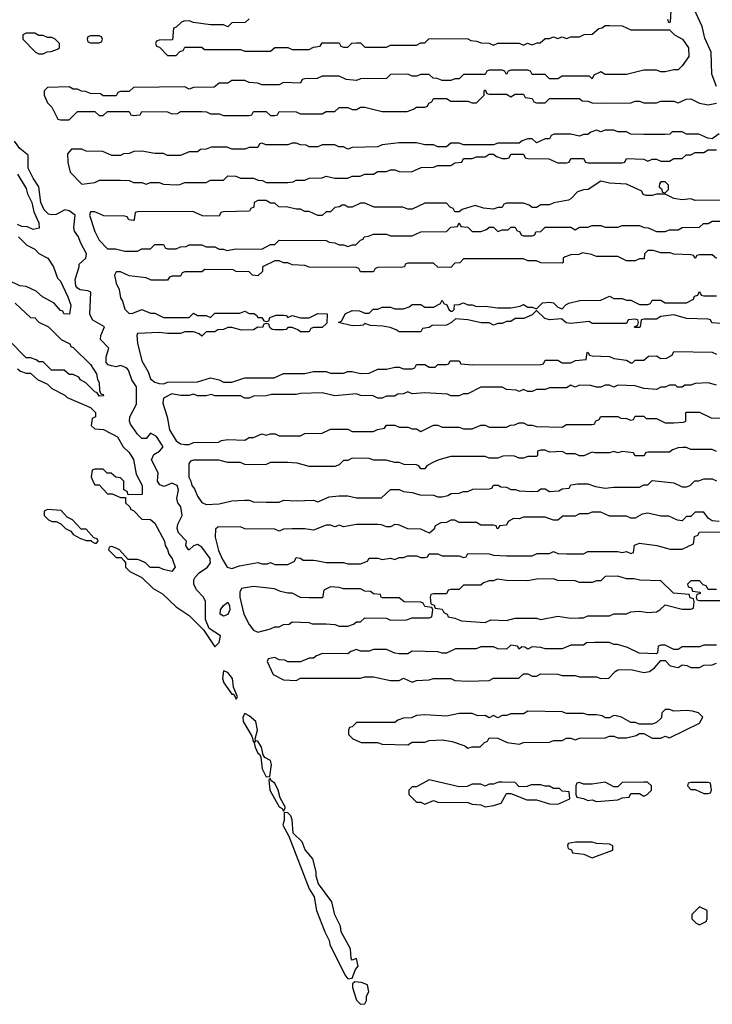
# Model space of a CAD drawing. Header units: inches. Extents: x 2769379 to 2883802, y 684208 to 828654.
# Tile 120 of 256: x 2790880 to 2794110, y 757932 to 762521. Entities that reach past the tile are written whole.
import ezdxf

# ---------------------------------------------------------------- set-up
doc = ezdxf.new("R2010")
doc.units = ezdxf.units.IN
doc.header["$MEASUREMENT"] = 0
doc.layers.add('C7795', color=7, linetype='Continuous')
doc.layers.add('C7796', color=7, linetype='Continuous')

msp = doc.modelspace()

# ---------------------------------------------------------------- linework, layer by layer
at = {"layer": 'C7795', "color": 2, "elevation": 6}
for points in [[(2791365.2, 760000), (2791370, 759994), (2791374, 759994), (2791374, 759970), (2791394, 759950), (2791450, 759922), (2791502, 759870), (2791545.4, 759845.4), (2791610, 759784.7), (2791670, 759744.7), (2791737.3, 759677.3), (2791790, 759598), (2791810, 759618), (2791816, 759650), (2791763.7, 759683.7), (2791746.3, 759726.3), (2791747, 759810), (2791737, 759830), (2791704.4, 759864.4), (2791692.8, 759890), (2791692.8, 759910), (2791697.7, 759922.3), (2791717, 759943), (2791756.2, 759970), (2791769.6, 759990), (2791768.6, 760000)], [(2791594.3, 760000), (2791604.7, 759970), (2791590, 759948.7), (2791550, 759958), (2791530, 759968), (2791488.4, 759968.4), (2791466, 759990), (2791443.5, 760000)], [(2791829.2, 760000), (2791847.3, 759970), (2791870, 759962.8), (2791904.7, 759975.3), (2791990, 759991.3), (2792010, 759984.7), (2792035.3, 759984.7), (2792050, 759992), (2792070, 759982), (2792130, 759982), (2792162, 759998), (2792163, 760000)], [(2792262, 760000), (2792310, 759992), (2792390, 759992), (2792410, 759984.7), (2792470, 759984.7), (2792502, 759998), (2792503.1, 760000)], [(2794130, 759866), (2794090, 759866), (2794082, 759882), (2794067.3, 759887.3), (2794050, 759906), (2794010, 759906), (2793994, 759890), (2793998, 759878), (2794012.7, 759872.7), (2794018, 759858), (2794052.7, 759852.7), (2794052.7, 759847.3), (2794038, 759842), (2794034, 759830), (2794038, 759818), (2794050, 759814), (2794150, 759814)], [(2794130, 759606), (2794070, 759606), (2794050, 759598), (2793970, 759598), (2793950, 759586), (2793930, 759586), (2793890, 759606), (2793870, 759606), (2793858, 759602), (2793854, 759570), (2793850, 759566), (2793768.7, 759568.7), (2793714.6, 759594.6), (2793668.4, 759608.4), (2793650, 759608.7), (2793630, 759618), (2793561, 759619), (2793523.6, 759616.4), (2793510, 759606), (2793450, 759606), (2793410, 759588.7), (2793330, 759588.7), (2793310, 759595.3), (2793270, 759598), (2793250, 759588), (2793236.4, 759596.4), (2793222, 759598), (2793210, 759588), (2793202, 759602), (2793170, 759606), (2793150, 759588), (2793110, 759588.7), (2793090, 759598), (2793030, 759598), (2793008.4, 759588.4), (2792911.6, 759588.4), (2792870, 759568.7), (2792850, 759568.7), (2792830, 759575.3), (2792710, 759578), (2792690, 759566), (2792650, 759566), (2792630, 759568), (2792590, 759586), (2792530, 759586), (2792510, 759578), (2792470, 759578), (2792450, 759586), (2792423.6, 759576.4), (2792410, 759566), (2792292.7, 759567.3), (2792263.6, 759556.4), (2792250, 759546), (2792230, 759546), (2792190, 759528), (2792130, 759528), (2792116.4, 759536.4), (2792090, 759538), (2792070, 759548), (2792038, 759542), (2792034, 759530), (2792062, 759470), (2792110, 759444.7), (2792170, 759442), (2792190, 759452), (2792470, 759452), (2792490, 759458), (2792530, 759458), (2792610, 759442), (2792650, 759442), (2792670, 759452), (2792710, 759434), (2792730, 759442), (2792790, 759444.7), (2792810, 759451.3), (2792890, 759451.3), (2792910, 759442), (2792970, 759438), (2793070, 759442), (2793090, 759452), (2793207.3, 759452.7), (2793230, 759472), (2793250, 759472), (2793270, 759462), (2793290, 759462), (2793310, 759472), (2793388.9, 759471.1), (2793410, 759464.7), (2793470, 759464.7), (2793490, 759458), (2793570, 759458), (2793590, 759451.3), (2793627.3, 759452.7), (2793656.4, 759483.6), (2793670, 759491.3), (2793730, 759492), (2793790, 759478), (2793816.4, 759483.6), (2793840.4, 759499.6), (2793870, 759534), (2793890, 759534), (2793914, 759510), (2793950, 759502), (2793970, 759514), (2793991.6, 759511.6), (2794010, 759502), (2794050, 759502), (2794070, 759512), (2794110, 759514), (2794130, 759522)]]:
    msp.add_lwpolyline(points, dxfattribs=at)
at = {"layer": 'C7795', "color": 2}
for points, elevation in [([(2793670, 759928), (2793610, 759926), (2793590, 759906), (2793570, 759906), (2793550, 759898), (2793490, 759898), (2793470, 759906), (2793390, 759908), (2793370, 759915.3), (2793290, 759914), (2793250, 759906), (2793150, 759908), (2793106.8, 759913.2), (2793090, 759906), (2793070, 759906), (2793043.6, 759896.4), (2793030, 759886), (2792950, 759886), (2792930, 759866), (2792890, 759866), (2792878, 759862), (2792870, 759846), (2792810, 759846), (2792798, 759842), (2792794, 759830), (2792798, 759798), (2792812.7, 759792.7), (2792818, 759778), (2792850, 759774), (2792858, 759758), (2792874, 759750), (2792878, 759738), (2792910, 759732), (2792939.6, 759719.6), (2793050, 759712), (2793076.4, 759723.6), (2793150, 759721), (2793190, 759732), (2793290, 759731.3), (2793310, 759726), (2793390, 759741), (2793450, 759732), (2793487.3, 759732.7), (2793510, 759734), (2793530, 759742), (2793630, 759742), (2793650, 759752), (2793710, 759752), (2793730, 759762), (2793770, 759764.7), (2793810, 759758), (2793850, 759762), (2793866, 759770), (2793890, 759794), (2793970, 759774), (2794010, 759774), (2794022, 759778), (2794026, 759810), (2794022, 759822), (2794007.3, 759827.3), (2794002, 759842), (2793928.4, 759848.4), (2793870, 759906), (2793771.6, 759908.4), (2793745.4, 759914.6), (2793710, 759915.3)], 6), ([(2791970, 759879), (2791914, 759870), (2791907.1, 759852.9), (2791906.4, 759830), (2791926, 759750), (2791950, 759702.8), (2791970, 759676), (2791990, 759667.3), (2792050, 759682), (2792070, 759692), (2792090, 759692), (2792110, 759702), (2792136.4, 759703.6), (2792150, 759714), (2792228.4, 759711.6), (2792244.7, 759704.7), (2792310, 759704.7), (2792350, 759702), (2792370, 759694), (2792410, 759694), (2792436.4, 759703.6), (2792450, 759714), (2792470, 759714), (2792490, 759734), (2792590, 759732), (2792610, 759722), (2792683.6, 759723.6), (2792710, 759734), (2792790, 759734), (2792802, 759738), (2792806, 759770), (2792802, 759782), (2792770, 759786), (2792762, 759802), (2792750, 759806), (2792672.7, 759807.3), (2792650, 759826), (2792572.7, 759827.3), (2792566, 759830), (2792562, 759842), (2792530, 759846), (2792516.4, 759856.4), (2792490, 759858), (2792470, 759868), (2792390, 759868), (2792370, 759875.3), (2792330, 759878), (2792298, 759862), (2792292.7, 759827.3), (2792230, 759826), (2792190, 759828), (2792150, 759848), (2792130, 759848), (2792096.4, 759856.4), (2792068.4, 759868.4)], 6), ([(2791830, 759741.2), (2791815.3, 759750), (2791817.2, 759770), (2791830, 759791), (2791850, 759806), (2791858, 759790), (2791860.5, 759770), (2791850, 759749.4)], 2), ([(2791830, 759486), (2791826, 759450), (2791831.3, 759430), (2791870, 759378), (2791878, 759378), (2791890, 759354), (2791895.3, 759364.7), (2791877.2, 759410), (2791872.7, 759450), (2791850, 759479)], 6), ([(2793910, 759306), (2793890, 759306), (2793874, 759290), (2793872.7, 759267.3), (2793850, 759246), (2793830, 759238), (2793770, 759238), (2793750, 759246), (2793730, 759246), (2793686, 759270), (2793663.6, 759276.4), (2793650, 759278), (2793630, 759268), (2793610, 759268), (2793596.4, 759276.4), (2793570, 759282), (2793530, 759282), (2793510, 759288), (2793430, 759288), (2793410, 759295.3), (2793250, 759298), (2793230, 759286), (2793170, 759286), (2793150, 759278), (2793130, 759278), (2793110, 759268), (2793090, 759278), (2793070, 759268), (2793050, 759278), (2793016.4, 759276.4), (2792990, 759288), (2792930, 759288), (2792870, 759275.3), (2792770, 759282), (2792730, 759278), (2792707.3, 759267.3), (2792670, 759266), (2792643.6, 759256.4), (2792630, 759246), (2792450, 759246), (2792430, 759226), (2792418, 759222), (2792414, 759210), (2792414, 759190), (2792434, 759170), (2792472.7, 759152.7), (2792548.4, 759151.6), (2792570, 759144.7), (2792690, 759142), (2792710, 759154), (2792770, 759154), (2792790, 759162), (2792850, 759164.7), (2792896.9, 759156.9), (2792956, 759136), (2792970, 759126), (2792990, 759132), (2793027.3, 759132.7), (2793047.3, 759152.7), (2793062, 759158), (2793070, 759174), (2793110, 759172), (2793152.7, 759152.7), (2793210, 759144.7), (2793230, 759152), (2793350, 759154), (2793370, 759162), (2793410, 759162), (2793430, 759172), (2793450, 759172), (2793470, 759164.7), (2793490, 759172), (2793610, 759174), (2793630, 759182), (2793650, 759182), (2793670, 759174), (2793710, 759174), (2793754.6, 759185.4), (2793770, 759194), (2793790, 759194), (2793830, 759172), (2793870, 759172), (2793890, 759182), (2793910, 759174), (2794050, 759242), (2794066, 759270), (2794046, 759290), (2794018, 759298), (2793990, 759302), (2793930, 759298)], 6), ([(2791930, 759288), (2791921, 759270), (2791922.8, 759250), (2791962, 759182), (2791970, 759154), (2791978, 759158), (2791974, 759150), (2791978, 759130), (2791990, 759102), (2791998, 759098), (2792004.7, 759084.7), (2792011, 759030), (2792030, 758992), (2792046, 758994), (2792054, 759050), (2792050, 759068), (2792023.1, 759083.1), (2792015.3, 759095.3), (2792008, 759130), (2791990, 759158), (2791980.4, 759160.4), (2791978, 759170), (2791988.7, 759210), (2791981.2, 759250), (2791950, 759277.2)], 6), ([(2792050, 758986), (2792042, 758978), (2792047.3, 758930), (2792090, 758852), (2792104, 758844), (2792110, 758832), (2792119, 758850), (2792094, 758894), (2792085.2, 758930), (2792070, 758962), (2792052.9, 758972.9)], 6), ([(2792790, 758978), (2792730, 758946), (2792710, 758946), (2792694, 758930), (2792694, 758910), (2792730, 758874), (2792750, 758874), (2792770, 758864.7), (2792810, 758882), (2792830, 758874), (2792970, 758872), (2792990, 758864.7), (2793030, 758862), (2793050, 758852), (2793090, 758858), (2793126, 758870), (2793150, 758914), (2793170, 758914), (2793245.4, 758885.4), (2793290, 758884.7), (2793350, 758866), (2793390, 758864.7), (2793446, 758890), (2793442, 758922), (2793410, 758926), (2793398, 758938), (2793370, 758938), (2793350, 758948), (2793330, 758948), (2793310, 758955.3), (2793264.7, 758955.3), (2793247.3, 758947.3), (2793210, 758946), (2793190, 758966), (2793130, 758968), (2793112.7, 758967.3), (2793090, 758958), (2793070, 758958), (2793050, 758948), (2793030, 758958), (2792990, 758958), (2792967.3, 758947.3), (2792930, 758946)], 6), ([(2793790, 758968), (2793690, 758966), (2793670, 758946), (2793650, 758946), (2793610, 758968), (2793550, 758958), (2793510, 758958), (2793490, 758966), (2793478, 758962), (2793474, 758950), (2793474, 758910), (2793478, 758898), (2793510, 758892), (2793530, 758882), (2793550, 758884.7), (2793570, 758878), (2793670, 758884.7), (2793690, 758894), (2793722, 758898), (2793730, 758914), (2793770, 758914), (2793790, 758902), (2793806, 758910), (2793826, 758930), (2793826, 758950), (2793807.3, 758967.3)], 6), ([(2794090, 758966), (2794010, 758966), (2793998, 758962), (2793994, 758950), (2794010, 758934), (2794030, 758934), (2794070, 758914), (2794090, 758914), (2794102, 758918), (2794106, 758930), (2794102, 758962)], 6), ([(2792114, 758826), (2792114, 758790), (2792107.7, 758767.7), (2792135.3, 758715.3), (2792230.7, 758470), (2792252.7, 758432.7), (2792264.9, 758370), (2792302.8, 758270), (2792322.8, 758230), (2792326.8, 758210), (2792396, 758070), (2792410, 758051.3), (2792430, 758054), (2792446, 758094), (2792459, 758110), (2792450, 758146), (2792430, 758138), (2792425.2, 758145.2), (2792422.7, 758190), (2792379.3, 758270), (2792375.5, 758295.5), (2792349.6, 758349.6), (2792336.2, 758410), (2792274.2, 758494.2), (2792262.7, 758530), (2792262, 758550), (2792247, 758610), (2792211.4, 758651.4), (2792198, 758690), (2792156, 758730), (2792151.4, 758791.4), (2792144, 758810), (2792130, 758824)], 6), ([(2793550, 758688), (2793472.7, 758687.3), (2793438, 758682), (2793434, 758670), (2793438, 758658), (2793452.7, 758652.7), (2793458, 758638), (2793511.6, 758631.6), (2793550, 758614), (2793570, 758622), (2793646, 758650), (2793646, 758670), (2793630, 758678), (2793570, 758682)], 6), ([(2794050, 758386), (2794014, 758350), (2794014, 758330), (2794034, 758310), (2794050, 758302), (2794082, 758318), (2794086, 758330), (2794086, 758370)], 6), ([(2792443.6, 758036.4), (2792432, 758028), (2792431.3, 758010), (2792450, 757952), (2792470, 757932), (2792490, 757934), (2792498, 757950), (2792498, 757970), (2792508, 757990), (2792502, 758022), (2792474, 758034)], 6)]:
    msp.add_lwpolyline(points, close=True, dxfattribs=dict(at, elevation=elevation))
at = {"layer": 'C7796', "color": 2, "elevation": 6}
for points in [[(2793920.7, 762650), (2793914, 762510), (2793907.3, 762507.3), (2793902, 762522)], [(2794129.5, 762210), (2794108.2, 762268.2), (2794104.7, 762370), (2794074.7, 762434.7), (2794062.3, 762490), (2794025.7, 762570)], [(2791950, 762526), (2791931.6, 762508.4), (2791870, 762506), (2791850, 762488), (2791830, 762498), (2791770, 762498), (2791690, 762508), (2791670, 762515.3), (2791645.4, 762514.6), (2791634, 762510), (2791610, 762486), (2791598, 762482), (2791592.7, 762427.3), (2791530, 762426), (2791518, 762422), (2791514, 762410), (2791518, 762398), (2791532.7, 762392.7), (2791570, 762354), (2791610, 762354), (2791627.3, 762372.7), (2791642, 762378), (2791650, 762394), (2791730, 762394), (2791742, 762382), (2791910, 762382), (2791930, 762374), (2792050, 762374), (2792070, 762392), (2792130, 762392), (2792150, 762382), (2792230, 762382), (2792250, 762394), (2792282, 762398), (2792290, 762414), (2792370, 762414), (2792378, 762398), (2792390, 762394), (2792410, 762394), (2792428.4, 762411.6), (2792450, 762414), (2792470, 762414), (2792490, 762394), (2792590, 762394), (2792610, 762402), (2792730, 762402), (2792750, 762414), (2792770, 762414), (2792788.4, 762431.6), (2792830, 762434), (2792970, 762432), (2792983.6, 762423.6), (2793010, 762422), (2793032.7, 762412.7), (2793070, 762412), (2793090, 762402), (2793110, 762412), (2793210, 762412), (2793230, 762402), (2793248.7, 762411.3), (2793270, 762404.7), (2793292.7, 762412.7), (2793307.3, 762412.7), (2793330, 762434), (2793350, 762434), (2793370, 762442), (2793390, 762434), (2793410, 762442), (2793430, 762434), (2793450, 762442), (2793490, 762442), (2793512.7, 762452.7), (2793550, 762454), (2793580.4, 762479.6), (2793596.4, 762483.6), (2793610, 762494), (2793630, 762494), (2793690, 762492), (2793730, 762474), (2793910, 762474), (2793934, 762450), (2793971, 762430), (2793999.1, 762390), (2794001, 762350), (2793970, 762306), (2793950, 762288), (2793930, 762288), (2793890, 762278), (2793870, 762278), (2793850, 762286), (2793790, 762286), (2793710, 762266), (2793610, 762266), (2793590, 762278), (2793558, 762262), (2793550, 762246), (2793538, 762258), (2793410, 762258), (2793390, 762246), (2793350, 762246), (2793330, 762266), (2793270, 762266), (2793262, 762282), (2793250, 762286), (2793170, 762286), (2793158, 762282), (2793150, 762266), (2793142, 762282), (2793130, 762286), (2793070, 762286), (2793058, 762282), (2793050, 762266), (2792950, 762266), (2792930, 762246), (2792910, 762246), (2792890, 762238), (2792850, 762238), (2792827.3, 762247.3), (2792808.4, 762248.4), (2792790, 762266), (2792750, 762266), (2792730, 762258), (2792710, 762258), (2792690, 762268), (2792610, 762266), (2792590, 762248), (2792470, 762246), (2792450, 762238), (2792403.1, 762243.1), (2792370, 762258), (2792290, 762258), (2792267.3, 762247.3), (2792210, 762246), (2792198, 762242), (2792190, 762226), (2792110, 762228), (2792090, 762218), (2792010, 762218), (2791990, 762226), (2791950, 762228), (2791930, 762238), (2791870, 762238), (2791850, 762226), (2791810, 762226), (2791787.3, 762207.3), (2791690, 762206), (2791670, 762198), (2791650, 762208), (2791410, 762206), (2791390, 762186), (2791350, 762186), (2791338, 762182), (2791330, 762166), (2791270, 762166), (2791256.4, 762176.4), (2791210, 762178), (2791187.3, 762187.3), (2791168.4, 762188.4), (2791150, 762198), (2791130, 762198), (2791110, 762208), (2791010, 762206), (2790994, 762190), (2790994, 762170), (2791010, 762134), (2791030, 762114), (2791058, 762058), (2791070, 762054), (2791110, 762054), (2791150, 762094), (2791230, 762094), (2791250, 762074), (2791270, 762074), (2791290, 762094), (2791390, 762094), (2791398, 762078), (2791410, 762074), (2791442, 762078), (2791450, 762094), (2791570, 762092), (2791590, 762082), (2791616.4, 762083.6), (2791630, 762094), (2791730, 762094), (2791751.6, 762091.6), (2791770, 762082), (2791810, 762082), (2791830, 762074), (2791950, 762074), (2791962, 762078), (2791970, 762094), (2792030, 762094), (2792050, 762074), (2792070, 762074), (2792082, 762078), (2792090, 762094), (2792170, 762092), (2792190, 762082), (2792290, 762082), (2792310, 762094), (2792350, 762094), (2792370, 762112), (2792410, 762112), (2792430, 762102), (2792450, 762102), (2792470, 762114), (2792490, 762114), (2792570, 762094), (2792687.3, 762092.7), (2792716.4, 762103.6), (2792730, 762114), (2792770, 762114), (2792782, 762118), (2792787.3, 762132.7), (2792802, 762138), (2792810, 762154), (2792870, 762154), (2792890, 762142), (2792970, 762142), (2792990, 762134), (2793010, 762134), (2793046, 762170), (2793046, 762190), (2793050, 762194), (2793058, 762178), (2793070, 762174), (2793150, 762174), (2793170, 762162), (2793190, 762174), (2793230, 762174), (2793238, 762158), (2793270, 762154), (2793278, 762138), (2793290, 762134), (2793330, 762134), (2793350, 762154), (2793490, 762154), (2793503.6, 762143.6), (2793530, 762142), (2793550, 762134), (2793610, 762132), (2793730, 762134), (2793750, 762142), (2793770, 762142), (2793790, 762134), (2793850, 762134), (2793870, 762142), (2793930, 762142), (2793950, 762134), (2793988.4, 762151.6), (2794010, 762152), (2794050, 762132), (2794090, 762124.7), (2794130, 762132)], [(2794142, 761990), (2794110, 761966), (2794088.4, 761968.4), (2794047.3, 761987.3), (2793990, 761988), (2793970, 761998), (2793922, 761998), (2793911.6, 761988.4), (2793890, 761986), (2793790, 761986), (2793730, 761988), (2793710, 761998), (2793670, 761998), (2793650, 762006), (2793610, 762006), (2793590, 761998), (2793570, 762006), (2793543.6, 761996.4), (2793530, 761986), (2793510, 761986), (2793490, 761978), (2793450, 761988), (2793372.7, 761987.3), (2793358, 761982), (2793350, 761966), (2793330, 761966), (2793290, 761948), (2793270, 761966), (2793250, 761966), (2793223.6, 761956.4), (2793210, 761946), (2793110, 761946), (2793090, 761938), (2792950, 761938), (2792930, 761946), (2792890, 761946), (2792870, 761928), (2792830, 761928), (2792810, 761938), (2792770, 761938), (2792730, 761948), (2792650, 761948), (2792570, 761938), (2792550, 761928), (2792430, 761926), (2792410, 761918), (2792390, 761928), (2792368.4, 761928.4), (2792350, 761938), (2792290, 761938), (2792270, 761928), (2792230, 761928), (2792216.4, 761936.4), (2792190, 761938), (2792170, 761946), (2792150, 761946), (2792130, 761938), (2792030, 761938), (2792010, 761946), (2791998, 761942), (2791990, 761926), (2791950, 761926), (2791930, 761918), (2791870, 761918), (2791847.3, 761927.3), (2791772.7, 761927.3), (2791750, 761918), (2791723.6, 761916.4), (2791710, 761906), (2791670, 761906), (2791630, 761888), (2791570, 761888), (2791550, 761898), (2791510, 761898), (2791450, 761908), (2791412.7, 761907.3), (2791390, 761898), (2791363.6, 761896.4), (2791350, 761888), (2791310, 761888), (2791267.3, 761907.3), (2791190, 761908), (2791170, 761918), (2791122, 761918), (2791103.6, 761896.4), (2791104, 761856), (2791116, 761810), (2791170, 761754), (2791230, 761762), (2791252.7, 761772.7), (2791350, 761774), (2791390, 761772), (2791410, 761762), (2791450, 761762), (2791470, 761754), (2791490, 761762), (2791530, 761762), (2791550, 761754), (2791610, 761752), (2791627.3, 761752.7), (2791650, 761762), (2791750, 761762), (2791770, 761774), (2791830, 761774), (2791850, 761794), (2791887.3, 761792.7), (2791910, 761782), (2791970, 761782), (2791992.7, 761772.7), (2792011.6, 761771.6), (2792030, 761762), (2792130, 761762), (2792154.6, 761765.4), (2792170, 761774), (2792210, 761774), (2792230, 761782), (2792290, 761784.7), (2792310, 761791.3), (2792350, 761782), (2792410, 761782), (2792430, 761792), (2792467.3, 761792.7), (2792490, 761802), (2792530, 761802), (2792550, 761814), (2792590, 761814), (2792610, 761822), (2792630, 761822), (2792650, 761814), (2792707.3, 761812.7), (2792752.7, 761832.7), (2792810, 761834), (2792830, 761842), (2792890, 761842), (2792910, 761854), (2792942, 761858), (2792950, 761874), (2792990, 761874), (2793010, 761882), (2793050, 761882), (2793070, 761894), (2793090, 761894), (2793103.6, 761883.6), (2793130, 761874), (2793150, 761874), (2793162, 761878), (2793170, 761894), (2793230, 761894), (2793238, 761878), (2793250, 761874), (2793347.3, 761872.7), (2793390, 761854), (2793430, 761854), (2793442, 761858), (2793450, 761874), (2793510, 761874), (2793518, 761858), (2793530, 761854), (2793690, 761854), (2793702, 761858), (2793710, 761874), (2793790, 761872), (2793810, 761862), (2793830, 761872), (2793850, 761872), (2793870, 761862), (2793910, 761862), (2793930, 761874), (2793970, 761874), (2793988.4, 761891.6), (2794010, 761892), (2794030, 761902), (2794070, 761902), (2794090, 761914), (2794130, 761914)], [(2791768.6, 760000), (2791767.6, 760010), (2791730, 760062.7), (2791710, 760075.1), (2791690.6, 760069.4), (2791671, 760050), (2791668, 760050), (2791655.3, 760070), (2791657.2, 760090), (2791620.5, 760130), (2791614.3, 760150), (2791618, 760170), (2791638.4, 760210), (2791631.8, 760250), (2791617.2, 760270), (2791612.3, 760290), (2791620.7, 760330), (2791615.1, 760350), (2791590, 760360.7), (2791554.4, 760345.6), (2791533.4, 760353.4), (2791522.9, 760370), (2791526, 760410), (2791495.1, 760470), (2791505.7, 760494.3), (2791532, 760510), (2791549.5, 760530), (2791518.3, 760578.3), (2791490, 760594), (2791470.4, 760569.6), (2791449.6, 760569.6), (2791429.6, 760589.6), (2791396.1, 760636.1), (2791391.5, 760650), (2791393.3, 760670), (2791424, 760730), (2791424.5, 760810), (2791402.4, 760842.4), (2791387.5, 760887.5), (2791378.3, 760898.3), (2791350, 760909.5), (2791330, 760903.6), (2791307.7, 760907.7), (2791293.1, 760913.1), (2791283.5, 760923.5), (2791283.6, 760950), (2791295.1, 760990), (2791256.2, 761030), (2791258.4, 761050), (2791275.1, 761090), (2791221.4, 761121.4), (2791206.5, 761146.5), (2791211.9, 761251.9), (2791198, 761258), (2791162, 761262), (2791149.5, 761269.5), (2791141.3, 761281.3), (2791138.9, 761310), (2791158, 761370), (2791158, 761382), (2791188.7, 761410), (2791192.3, 761430), (2791162.9, 761482.9), (2791154, 761510), (2791135.1, 761535.1), (2791132.9, 761552.9), (2791139.5, 761610), (2791111.1, 761631.1), (2791090, 761635.6), (2791050, 761612.8), (2791030, 761611.2), (2791014.7, 761614.7), (2790994.5, 761634.5), (2790978.4, 761670), (2790970, 761742), (2790942.3, 761782.3), (2790919.6, 761830), (2790919.3, 761890), (2790881.3, 761921.3), (2790855.5, 761955.5)], [(2790870, 761802), (2790910, 761734), (2790916, 761710), (2790936, 761670), (2790945.4, 761625.4), (2790970, 761574), (2790970.8, 761549.2), (2790943.1, 761543.1), (2790916.4, 761556.4), (2790890, 761558), (2790870, 761566)], [(2794199.6, 761680.4), (2794030, 761678), (2794010, 761686), (2793970, 761682), (2793930, 761688), (2793890, 761708), (2793850, 761708.7), (2793830, 761702), (2793802, 761702), (2793787.3, 761707.3), (2793782, 761722), (2793710, 761755.3), (2793630, 761759), (2793590, 761768.7), (2793530.7, 761729.3), (2793510, 761728.7), (2793481, 761719), (2793450, 761686), (2793439.6, 761680.4), (2793371.6, 761668.4), (2793350, 761658), (2793310, 761658), (2793290, 761646), (2793270, 761646), (2793256.4, 761656.4), (2793230, 761666), (2793150, 761666), (2793138, 761662), (2793130, 761646), (2793110, 761646), (2793090, 761638), (2793043.1, 761643.1), (2793004.7, 761655.3), (2792943.6, 761636.4), (2792930, 761626), (2792910, 761626), (2792902, 761642), (2792887.3, 761647.3), (2792870, 761666), (2792770, 761666), (2792710, 761638), (2792690, 761638), (2792667.3, 761647.3), (2792532.7, 761647.3), (2792490, 761666), (2792470, 761666), (2792430, 761648), (2792410, 761648), (2792396.4, 761656.4), (2792383.6, 761656.4), (2792371.6, 761648.4), (2792350, 761646), (2792330, 761626), (2792310, 761626), (2792290, 761608), (2792270, 761608), (2792230, 761628), (2792210, 761628), (2792190, 761638), (2792170, 761638), (2792130, 761648), (2792088.4, 761648.4), (2792070, 761666), (2792050, 761666), (2792030, 761678), (2791990, 761678), (2791974, 761670), (2791972.7, 761647.3), (2791958, 761642), (2791951.6, 761628.4), (2791830, 761626), (2791818, 761622), (2791810, 761606), (2791732.7, 761607.3), (2791687.3, 761627.3), (2791430, 761626), (2791418, 761622), (2791414, 761590), (2791410, 761586), (2791388.4, 761588.4), (2791382, 761602), (2791370, 761606), (2791272.7, 761607.3), (2791230, 761626), (2791210, 761626), (2791206, 761610), (2791230, 761534), (2791250, 761494), (2791290, 761454), (2791327.3, 761452.7), (2791370, 761442), (2791430, 761442), (2791450, 761454), (2791490, 761454), (2791510, 761474), (2791550, 761474), (2791558, 761458), (2791570, 761454), (2791610, 761454), (2791630, 761462), (2791656.4, 761463.6), (2791670, 761472), (2791730, 761472), (2791750, 761462), (2791790, 761462), (2791810, 761452), (2791830, 761452), (2791846, 761446), (2791890, 761454), (2792010, 761452), (2792050, 761474), (2792070, 761474), (2792090, 761494), (2792310, 761492), (2792323.6, 761483.6), (2792350, 761482), (2792370, 761472), (2792390, 761472), (2792410, 761464.7), (2792432.7, 761472.7), (2792447.3, 761472.7), (2792470, 761494), (2792482, 761498), (2792486, 761510), (2792507.3, 761512.7), (2792530, 761522), (2792590, 761522), (2792610, 761514), (2792710, 761514), (2792750, 761532), (2792870, 761534), (2792890, 761554), (2792922, 761558), (2792930, 761574), (2792938, 761558), (2792970, 761554), (2792990, 761534), (2793030, 761534), (2793056.4, 761543.6), (2793070, 761554), (2793090, 761554), (2793110, 761534), (2793130, 761542), (2793158, 761542), (2793170, 761554), (2793190, 761554), (2793198, 761538), (2793212.7, 761532.7), (2793218, 761518), (2793230, 761514), (2793270, 761514), (2793282, 761518), (2793287.3, 761532.7), (2793310, 761534), (2793330, 761554), (2793450, 761554), (2793470, 761542), (2793490, 761554), (2793530, 761554), (2793550, 761562), (2793590, 761562), (2793610, 761554), (2793670, 761554), (2793690, 761562), (2793770, 761562), (2793792.7, 761552.7), (2793811.6, 761551.6), (2793850, 761534), (2793890, 761534), (2793910, 761542), (2793950, 761542), (2793970, 761552), (2794050, 761554), (2794068.4, 761571.6), (2794090, 761572), (2794110, 761582), (2794150, 761582)], [(2790874, 761510), (2790914, 761470), (2790950, 761452), (2790970, 761432), (2791012, 761410), (2791038, 761370), (2791056.9, 761316.9), (2791070, 761302), (2791104.7, 761230), (2791118, 761190), (2791111.6, 761148.4), (2791086, 761150), (2791082, 761162), (2791070, 761166), (2791040.4, 761200.4), (2790986, 761230), (2790956.4, 761256.4), (2790910, 761278), (2790880.4, 761280.4), (2790830, 761306)], [(2794130, 761408), (2794110, 761426), (2794050, 761426), (2794038, 761422), (2794030, 761408), (2794022, 761422), (2794010, 761426), (2793930, 761428), (2793914, 761434), (2793870, 761435.3), (2793834, 761446), (2793810, 761446), (2793794, 761430), (2793792.7, 761407.3), (2793770, 761406), (2793750, 761398), (2793710, 761398), (2793670, 761418), (2793570, 761418), (2793547.3, 761427.3), (2793504.7, 761435.3), (2793487.3, 761427.3), (2793450, 761426), (2793423.6, 761416.4), (2793414, 761410), (2793414, 761390), (2793410, 761386), (2793310, 761388), (2793290, 761398), (2793250, 761398), (2793230, 761406), (2792950, 761406), (2792932.7, 761387.3), (2792910, 761386), (2792890, 761366), (2792830, 761368), (2792810, 761386), (2792690, 761386), (2792678, 761382), (2792674, 761370), (2792667.3, 761367.3), (2792550, 761366), (2792538, 761362), (2792530, 761346), (2792470, 761346), (2792462, 761362), (2792450, 761366), (2792230, 761368), (2792210, 761375.3), (2792150, 761378), (2792130, 761388), (2792110, 761388), (2792090, 761398), (2792070, 761398), (2792012, 761370), (2792011.6, 761348.4), (2791990, 761328), (2791966, 761330), (2791950, 761346), (2791890, 761348), (2791875.3, 761355.3), (2791743.6, 761356.4), (2791730, 761346), (2791650, 761346), (2791638, 761342), (2791630, 761326), (2791590, 761326), (2791578, 761322), (2791570, 761308), (2791492.7, 761307.3), (2791470, 761318), (2791390, 761328), (2791350, 761346), (2791330, 761346), (2791322, 761330), (2791330, 761294), (2791343.8, 761263.8), (2791350, 761224.7), (2791358.8, 761210), (2791370, 761172), (2791390, 761152), (2791407.3, 761152.7), (2791450, 761171.3), (2791490, 761154), (2791510, 761154), (2791550, 761134), (2791670, 761134), (2791690, 761154), (2791710, 761142), (2791750, 761142), (2791770, 761134), (2791790, 761154), (2791907.3, 761152.7), (2791930, 761162), (2791950, 761152), (2791971.6, 761151.6), (2791984.7, 761144.7), (2791990, 761134), (2792010, 761134), (2792018, 761118), (2792030, 761114), (2792042, 761118), (2792047.3, 761132.7), (2792076.4, 761143.6), (2792110, 761144.7), (2792122, 761142), (2792130, 761134), (2792150, 761142), (2792190, 761132), (2792230, 761132), (2792270, 761152), (2792314, 761150), (2792312.7, 761107.3), (2792290, 761086), (2792250, 761086), (2792238, 761082), (2792230, 761066), (2792190, 761066), (2792176.4, 761076.4), (2792150, 761086), (2792130, 761086), (2792122, 761078), (2792110, 761075.3), (2792070, 761075.3), (2792058, 761078), (2792047.3, 761087.3), (2792042, 761102), (2792030, 761106), (2792018, 761102), (2792012.7, 761087.3), (2791990, 761088), (2791970, 761075.3), (2791914.6, 761074.6), (2791870, 761086), (2791850, 761086), (2791830, 761078), (2791803.6, 761076.4), (2791790, 761066), (2791750, 761066), (2791730, 761046), (2791716.4, 761056.4), (2791690, 761066), (2791650, 761066), (2791630, 761058), (2791570, 761058), (2791530, 761064), (2791430, 761058), (2791426.8, 761050), (2791430, 761014), (2791450, 760932), (2791479.5, 760879.5), (2791490, 760846.8), (2791510, 760831.3), (2791530, 760826), (2791550, 760824.7), (2791571.6, 760831.6), (2791710, 760834), (2791770, 760852), (2791810, 760842), (2791830, 760832), (2791870, 760832), (2791930, 760852), (2792067.3, 760852.7), (2792110, 760872), (2792210, 760872), (2792250, 760882), (2792310, 760882), (2792330, 760874), (2792390, 760874), (2792410, 760882), (2792430, 760882), (2792470, 760872), (2792510, 760874), (2792550, 760892), (2792590, 760892), (2792630, 760902), (2792650, 760902), (2792670, 760894), (2792710, 760894), (2792722, 760898), (2792730, 760914), (2792770, 760914), (2792790, 760902), (2792818, 760902), (2792830, 760914), (2792870, 760914), (2792882, 760918), (2792888, 760932), (2792930, 760932), (2792938, 760918), (2792990, 760912), (2793310, 760914), (2793322, 760918), (2793330, 760934), (2793390, 760934), (2793410, 760922), (2793450, 760922), (2793472.7, 760932.7), (2793522, 760938), (2793526, 760970), (2793530, 760972), (2793538, 760958), (2793550, 760954), (2793630, 760952), (2793650, 760942), (2793710, 760934), (2793730, 760922), (2793738, 760922), (2793750, 760934), (2793790, 760934), (2793812.7, 760952.7), (2793850, 760954), (2793870, 760942), (2793896.4, 760943.6), (2793922, 760958), (2793930, 760974), (2794110, 760972), (2794130, 760962)], [(2794150, 761106), (2794108.4, 761108.4), (2794102, 761122), (2794090, 761126), (2793990, 761128), (2793930, 761146), (2793870, 761138), (2793850, 761126), (2793790, 761126), (2793778, 761122), (2793774, 761090), (2793770, 761086), (2793750, 761086), (2793746, 761090), (2793762, 761098), (2793766, 761110), (2793762, 761122), (2793750, 761126), (2793718, 761122), (2793710, 761106), (2793550, 761106), (2793535.3, 761115.3), (2793450, 761106), (2793428.7, 761108.7), (2793407.3, 761127.3), (2793350, 761122), (2793328.4, 761128.4), (2793290, 761166), (2793270, 761146), (2793231.1, 761128.9), (2793190, 761128), (2793170, 761115.3), (2793150, 761115.3), (2793130, 761106), (2793110, 761106), (2793090, 761098), (2793070, 761108), (2793031.6, 761108.4), (2792970, 761122), (2792912.7, 761127.3), (2792894, 761110), (2792870, 761098), (2792803.6, 761096.4), (2792790, 761086), (2792758, 761082), (2792750, 761066), (2792650, 761066), (2792636.4, 761076.4), (2792607.3, 761087.3), (2792573.6, 761093.6), (2792516.4, 761096.4), (2792490, 761106), (2792482, 761098), (2792470, 761095.3), (2792430, 761094), (2792366, 761110), (2792382, 761118), (2792398, 761150), (2792430, 761166), (2792464.7, 761164.7), (2792490, 761154), (2792510, 761154), (2792528.4, 761171.6), (2792550, 761172), (2792570, 761182), (2792610, 761182), (2792630, 761174), (2792670, 761174), (2792696.4, 761183.6), (2792710, 761194), (2792750, 761194), (2792770, 761182), (2792810, 761182), (2792842, 761198), (2792850, 761214), (2792858, 761198), (2792872.7, 761192.7), (2792882, 761170), (2792890, 761162), (2792898, 761162), (2792906, 761170), (2792907.3, 761192.7), (2792930, 761194), (2792950, 761202), (2792970, 761192), (2792990, 761192), (2793010, 761184.7), (2793050, 761186.8), (2793110, 761178), (2793170, 761178), (2793214.6, 761185.4), (2793230, 761194), (2793250, 761182), (2793270, 761182), (2793290, 761174), (2793318, 761202), (2793350, 761204.7), (2793370, 761202), (2793390, 761182), (2793410, 761174), (2793427.3, 761192.7), (2793440.4, 761199.6), (2793492.7, 761212.7), (2793590, 761214), (2793630, 761232), (2793650, 761222), (2793690, 761222), (2793710, 761214), (2793730, 761214), (2793770, 761194), (2793810, 761194), (2793822, 761198), (2793830, 761214), (2793870, 761214), (2793890, 761202), (2793990, 761202), (2794022, 761218), (2794027.3, 761232.7), (2794042, 761238), (2794050, 761254), (2794058, 761238), (2794070, 761234), (2794130, 761234)], [(2790859.6, 761199.6), (2790930, 761134), (2790950, 761132), (2790970, 761112), (2791014, 761090), (2791074, 761030), (2791114, 761010), (2791118, 760998), (2791130, 760994), (2791210, 760914), (2791238, 760870), (2791243.6, 760843.6), (2791251.3, 760830), (2791252.7, 760792.7), (2791258, 760778), (2791270, 760774), (2791271.6, 760768.4), (2791250, 760766), (2791242, 760782), (2791230, 760786), (2791188.4, 760828.4), (2791163.1, 760843.1), (2791155.3, 760855.3), (2791130, 760868), (2791110, 760868), (2791087.3, 760887.3), (2791028.4, 760888.4), (2790990, 760926), (2790970, 760926), (2790956.4, 760936.4), (2790930, 760946), (2790910, 760946), (2790826, 761030)], [(2790870, 760894), (2790883.6, 760883.6), (2790910, 760874), (2790930, 760874), (2790963.6, 760843.6), (2791010, 760822), (2791030, 760802), (2791090.9, 760770.9), (2791101, 760761), (2791210, 760714), (2791234, 760690), (2791234, 760670), (2791218, 760662), (2791214, 760630), (2791230, 760614), (2791271.6, 760611.6), (2791336.9, 760576.9), (2791362, 760530), (2791390, 760504.7), (2791410, 760472), (2791423.6, 760403.6), (2791451.3, 760350), (2791451.6, 760308.4), (2791386, 760306), (2791382, 760322), (2791366, 760330), (2791366, 760370), (2791350, 760386), (2791328.7, 760388.7), (2791307.3, 760407.3), (2791288, 760408), (2791270, 760426), (2791230, 760426), (2791218, 760422), (2791214, 760390), (2791223.6, 760363.6), (2791230, 760354), (2791250, 760354), (2791290, 760312), (2791311.6, 760311.6), (2791350, 760294), (2791374, 760294), (2791374, 760270), (2791394, 760250), (2791398, 760238), (2791410, 760234), (2791450, 760194), (2791490, 760192), (2791510, 760174), (2791556, 760090), (2791558, 760070), (2791570, 760052), (2791576, 760030), (2791590.8, 760010), (2791594.3, 760000)], [(2794130, 760818), (2794090, 760828), (2794030, 760826), (2794010, 760818), (2793982, 760818), (2793970, 760808), (2793948.4, 760808.4), (2793938, 760818), (2793910, 760818), (2793890, 760808), (2793870, 760808), (2793850, 760798), (2793790, 760802), (2793750, 760815.3), (2793670, 760818), (2793650, 760808), (2793630, 760818), (2793610, 760818), (2793590, 760808), (2793570, 760808), (2793543.6, 760816.4), (2793490, 760818), (2793470, 760808), (2793450, 760818), (2793430, 760806), (2793350, 760806), (2793330, 760798), (2793290, 760798), (2793270, 760788), (2793250, 760788), (2793230, 760798), (2793210, 760788), (2793194.6, 760794.6), (2793150, 760798), (2793130, 760808), (2793030, 760808), (2792970, 760778), (2792950, 760778), (2792930, 760768), (2792890, 760768), (2792875.3, 760775.3), (2792770, 760782), (2792710, 760778), (2792690, 760786), (2792670, 760778), (2792643.6, 760776.4), (2792627.3, 760767.3), (2792590, 760766), (2792570, 760758), (2792550, 760758), (2792528.4, 760768.4), (2792469.1, 760769.1), (2792450, 760778), (2792350, 760768.7), (2792290, 760782), (2792190, 760779), (2792170, 760774), (2792054.6, 760774.6), (2792030, 760768), (2791970, 760766), (2791950, 760758), (2791930, 760758), (2791910, 760768), (2791790, 760768.7), (2791774, 760774), (2791750, 760768.7), (2791710, 760768.7), (2791690, 760775.3), (2791670, 760769), (2791630, 760769), (2791590, 760778), (2791550, 760758), (2791546.8, 760733.2), (2791567, 760670), (2791578.8, 760610), (2791610, 760558), (2791630, 760544.7), (2791650, 760542), (2791670, 760542), (2791690, 760551.3), (2791807.3, 760552.7), (2791820.4, 760559.6), (2791850, 760564.7), (2791930, 760562), (2791950, 760574), (2791970, 760574), (2792010, 760591.3), (2792030, 760584.7), (2792050, 760591.3), (2792071.3, 760591.3), (2792090, 760582), (2792190, 760582), (2792210, 760592), (2792290, 760594), (2792330, 760612), (2792410, 760612), (2792430, 760602), (2792530, 760602), (2792548.4, 760611.6), (2792582, 760618), (2792590, 760632), (2792630, 760632), (2792650, 760622), (2792690, 760622), (2792710, 760614), (2792730, 760614), (2792750, 760602), (2792810, 760632), (2792830, 760632), (2792850, 760622), (2792930, 760622), (2792950, 760614), (2792990, 760614), (2793030, 760632), (2793050, 760632), (2793070, 760622), (2793150, 760622), (2793168.4, 760631.6), (2793187.3, 760632.7), (2793210, 760642), (2793230, 760642), (2793250, 760632), (2793270, 760632), (2793290, 760624.7), (2793410, 760622), (2793430, 760634), (2793550, 760634), (2793562, 760638), (2793566, 760650), (2793582, 760658), (2793590, 760672), (2793670, 760672), (2793683.6, 760663.6), (2793710, 760662), (2793730, 760654), (2793742, 760658), (2793750, 760674), (2793790, 760674), (2793802, 760662), (2793850, 760662), (2793890, 760642), (2793930, 760642), (2793975.3, 760644.7), (2793986, 760650), (2793986, 760690), (2793990, 760692), (2794050, 760692), (2794105.4, 760665.4), (2794150, 760664.7)], [(2794130, 760508), (2794110, 760518), (2794010, 760518), (2793990, 760528), (2793972.7, 760527.3), (2793950, 760526), (2793923.6, 760516.4), (2793910, 760506), (2793810, 760506), (2793798, 760502), (2793792, 760488), (2793750, 760488), (2793742, 760502), (2793690, 760508), (2793670, 760502), (2793650, 760508), (2793630, 760502), (2793562, 760502), (2793550, 760506), (2793511.6, 760488.4), (2793490, 760488), (2793470, 760498), (2793430, 760498), (2793410, 760508), (2793350, 760506), (2793330, 760515.3), (2793310, 760515.3), (2793294, 760510), (2793294, 760490), (2793290, 760486), (2793250, 760486), (2793230, 760478), (2793210, 760478), (2793187.3, 760487.3), (2793170, 760488), (2793132.7, 760487.3), (2793110, 760478), (2793070, 760478), (2793050, 760486), (2792890, 760486), (2792834, 760470), (2792803.6, 760456.4), (2792778, 760442), (2792770, 760428), (2792750, 760428), (2792742, 760442), (2792730, 760446), (2792672.7, 760447.3), (2792650, 760458), (2792630, 760458), (2792588.4, 760468.4), (2792531.1, 760468.9), (2792510, 760475.3), (2792430, 760478), (2792410, 760466), (2792390, 760466), (2792370, 760446), (2792350, 760438), (2792230, 760438), (2792174.6, 760454.6), (2792130, 760458), (2792050, 760458), (2792030, 760448), (2791970, 760446), (2791930, 760448), (2791910, 760458), (2791850, 760458), (2791808.4, 760468.4), (2791690, 760468.7), (2791676.9, 760463.1), (2791668.1, 760451.9), (2791668.5, 760388.5), (2791678.8, 760370), (2791682.8, 760350), (2791695.2, 760335.2), (2791710, 760301), (2791730, 760271.3), (2791750, 760261), (2791810, 760264.7), (2791870, 760278), (2791930, 760282), (2791950, 760282), (2791970, 760274), (2792030, 760272), (2792090, 760272), (2792110, 760282), (2792170, 760278), (2792250, 760282), (2792270, 760274), (2792323.1, 760296.9), (2792370, 760302), (2792410, 760302), (2792450, 760292), (2792567.3, 760292.7), (2792610, 760332), (2792650, 760332), (2792670, 760322), (2792710, 760318), (2792746.4, 760306.4), (2792810, 760304.7), (2792830, 760298), (2792850, 760298), (2792876.4, 760303.6), (2792892.7, 760312.7), (2792930, 760314), (2792950, 760322), (2792970, 760322), (2792992.7, 760332.7), (2793070, 760334), (2793082, 760338), (2793090, 760352), (2793111.1, 760351.1), (2793123.6, 760343.6), (2793150, 760342), (2793170, 760332), (2793190, 760332), (2793210, 760324.7), (2793270, 760322), (2793296.4, 760323.6), (2793310, 760334), (2793330, 760334), (2793350, 760322), (2793394.6, 760325.4), (2793410, 760334), (2793442, 760338), (2793450, 760354), (2793482, 760358), (2793530, 760358), (2793565.4, 760345.4), (2793610, 760338), (2793650, 760342), (2793770, 760342), (2793790, 760354), (2793810, 760354), (2793830, 760374), (2793930, 760362), (2793970, 760344.7), (2793990, 760344.7), (2794006, 760350), (2794028.4, 760371.6), (2794047.3, 760372.7), (2794070, 760382), (2794110, 760382), (2794130, 760372)], [(2794142, 760182), (2794110, 760186), (2794090, 760198), (2794070, 760226), (2794030, 760226), (2794010, 760206), (2793990, 760206), (2793970, 760186), (2793948.4, 760188.4), (2793907.3, 760207.3), (2793870, 760208), (2793810, 760222), (2793783.6, 760216.4), (2793750, 760198), (2793730, 760198), (2793710, 760208), (2793630, 760208), (2793590, 760226), (2793550, 760226), (2793530, 760218), (2793490, 760218), (2793470, 760208), (2793412.7, 760207.3), (2793390, 760188), (2793368.9, 760188.9), (2793330, 760202), (2793230, 760202), (2793210, 760195.3), (2793183.6, 760196.4), (2793158, 760182), (2793150, 760166), (2793118, 760162), (2793112, 760148), (2793106, 760150), (2793102, 760162), (2793090, 760166), (2793030, 760166), (2793010, 760178), (2792930, 760178), (2792910, 760188), (2792890, 760188), (2792870, 760178), (2792843.6, 760176.4), (2792818, 760162), (2792812.7, 760147.3), (2792791.3, 760128.7), (2792750, 760146), (2792690, 760148), (2792647.3, 760167.3), (2792630, 760168), (2792610, 760158), (2792590, 760158), (2792567.3, 760167.3), (2792550, 760168), (2792450, 760168), (2792390, 760158), (2792370, 760166), (2792350, 760158), (2792330, 760166), (2792310, 760166), (2792250, 760142), (2792210, 760148), (2792150, 760148), (2792110, 760146), (2792090, 760138), (2792070, 760146), (2791930, 760148), (2791910, 760158), (2791803.6, 760156.4), (2791792.7, 760147.3), (2791791.3, 760108.7), (2791807.9, 760047.9), (2791825.8, 760005.8), (2791829.2, 760000)], [(2792503.1, 760000), (2792510, 760012), (2792550, 760012), (2792570, 760004.7), (2792610, 760012), (2792630, 760004.7), (2792650, 760014), (2792670, 760014), (2792690, 760022), (2792730, 760022), (2792750, 760014), (2792770, 760014), (2792782, 760018), (2792790, 760032), (2792830, 760032), (2792850, 760022), (2792930, 760022), (2792950, 760014), (2792962, 760018), (2792970, 760034), (2793070, 760032), (2793090, 760024.7), (2793150, 760022), (2793270, 760022), (2793292.7, 760032.7), (2793350, 760034), (2793370, 760042), (2793390, 760034), (2793430, 760032), (2793510, 760032), (2793530, 760042), (2793670, 760042), (2793690, 760038), (2793710, 760042), (2793730, 760034), (2793742, 760038), (2793747.3, 760072.7), (2793770, 760082), (2793851.1, 760071.1), (2793912.7, 760052.7), (2793970, 760054), (2794022, 760078), (2794027.3, 760112.7), (2794042, 760118), (2794050, 760132), (2794190, 760134)], [(2791443.5, 760000), (2791430, 760006), (2791386, 760006), (2791346, 760050), (2791330, 760058), (2791310, 760066), (2791298, 760062), (2791294, 760050), (2791330, 760014), (2791354, 760014), (2791365.2, 760000)], [(2792163, 760000), (2792170, 760014), (2792190, 760012), (2792202, 760002), (2792250, 760002), (2792262, 760000)]]:
    msp.add_lwpolyline(points, dxfattribs=at)
for points in [[(2790950, 762458), (2790910, 762458), (2790894, 762450), (2790894, 762430), (2790954, 762370), (2790970, 762362), (2790990, 762362), (2791008.4, 762371.6), (2791027.3, 762372.7), (2791056.4, 762383.6), (2791066, 762390), (2791066, 762410), (2791046, 762430), (2791030, 762438), (2791010, 762438), (2790990, 762448), (2790970, 762448)], [(2791250, 762446), (2791210, 762446), (2791198, 762442), (2791194, 762430), (2791198, 762418), (2791210, 762414), (2791250, 762414), (2791262, 762418), (2791266, 762430), (2791262, 762442)], [(2793890, 761766), (2793870, 761766), (2793863.6, 761756.4), (2793862, 761742), (2793872.7, 761732.7), (2793878, 761718), (2793890, 761714), (2793906, 761730), (2793906, 761750)], [(2791010, 760238), (2790994, 760230), (2790994, 760210), (2791014, 760190), (2791030, 760182), (2791050, 760182), (2791072, 760172), (2791094, 760150), (2791118, 760138), (2791130, 760122), (2791163.6, 760103.6), (2791190, 760094), (2791214, 760094), (2791214, 760090), (2791230, 760082), (2791238, 760082), (2791246, 760090), (2791242, 760102), (2791226, 760106), (2791190, 760146), (2791167.3, 760147.3), (2791126, 760190), (2791102, 760202), (2791073.6, 760233.6)]]:
    msp.add_lwpolyline(points, close=True, dxfattribs=at)

doc.saveas('drawing.dxf')
